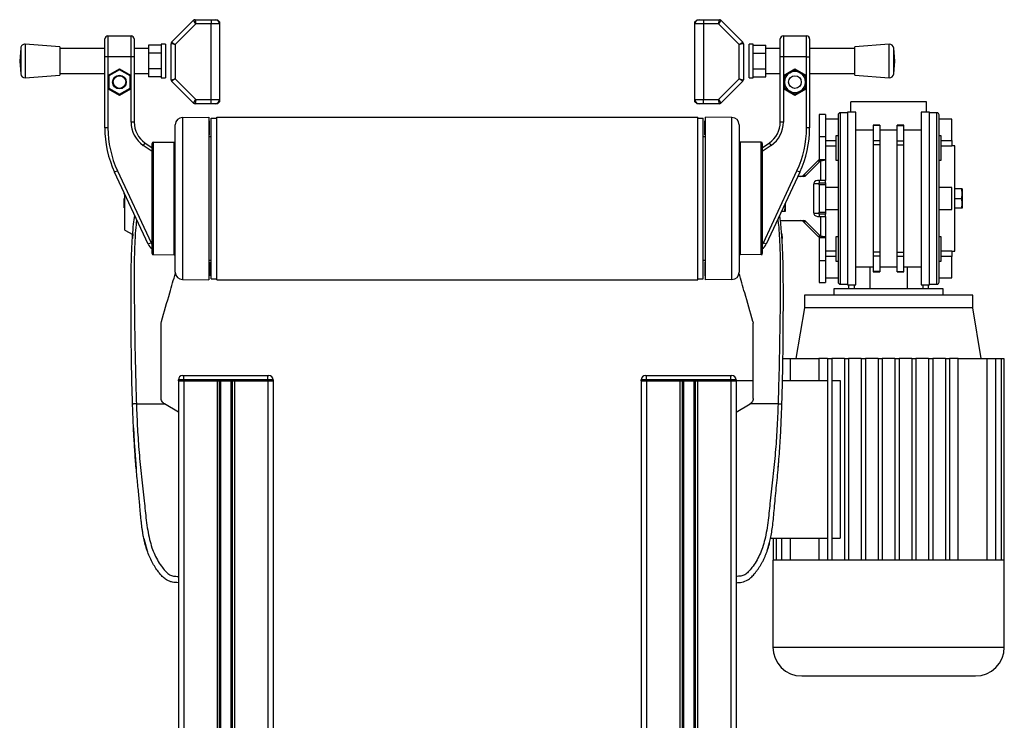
# Model space of a CAD drawing. Header units: millimetres. Extents: x 0 to 420, y 0 to 297.
# Tile 64 of 65: x 289 to 312, y 225 to 242. Entities that reach past the tile are written whole.
import ezdxf

# ---------------------------------------------------------------- set-up
doc = ezdxf.new("R2010")
doc.units = ezdxf.units.MM

msp = doc.modelspace()

# ---------------------------------------------------------------- linework, layer by layer
at = {"color": 7, "linetype": 'Continuous', "lineweight": 25}
for p, q in [((292.6053, 241.25294), (293.12601, 241.77365)), ((293.18208, 241.68829), (292.69066, 241.19687)), ((293.18208, 241.68829), (293.12601, 241.77365)), ((293.16137, 241.78829), (293.18208, 241.68829)), ((293.16137, 241.78829), (293.54066, 241.78829)), ((293.54066, 241.68829), (293.18208, 241.68829)), ((293.54066, 241.78829), (293.54066, 241.68829)), ((293.54066, 241.78829), (293.64066, 241.78829)), ((293.54066, 239.88829), (293.54066, 241.68829)), ((293.74066, 241.68829), (293.54066, 241.68829)), ((293.64066, 241.78829), (293.69066, 241.78829)), ((293.69066, 241.78829), (293.74066, 241.73829)), ((293.74066, 241.73829), (293.74066, 241.68829)), ((293.74066, 241.68829), (293.74066, 239.88829)), ((305.04066, 241.73829), (305.09066, 241.78829)), ((305.04066, 241.68829), (305.04066, 241.73829)), ((305.24066, 241.68829), (305.04066, 241.68829)), ((305.04066, 239.88829), (305.04066, 241.68829)), ((305.09066, 241.78829), (305.14066, 241.78829)), ((305.14066, 241.78829), (305.24066, 241.78829)), ((305.24066, 241.78829), (305.24066, 241.68829)), ((305.24066, 241.78829), (305.61995, 241.78829)), ((305.59924, 241.68829), (305.24066, 241.68829)), ((305.24066, 241.68829), (305.24066, 239.88829)), ((305.59924, 241.68829), (305.61995, 241.78829)), ((305.6553, 241.77365), (305.59924, 241.68829)), ((306.09066, 241.19687), (305.59924, 241.68829)), ((305.6553, 241.77365), (306.17601, 241.25294)), ((291.01566, 240.90558), (291.01566, 241.33058)), ((291.09066, 241.40558), (291.09066, 240.90558)), ((291.09066, 241.40558), (291.64066, 241.40558)), ((291.64066, 240.90558), (291.64066, 241.40558)), ((291.71566, 241.33058), (291.71566, 240.90558)), ((292.6053, 241.25294), (292.69066, 241.19687)), ((306.09066, 241.19687), (306.17601, 241.25294)), ((307.06566, 240.90558), (307.06566, 241.33058)), ((307.14066, 241.40558), (307.14066, 240.90558)), ((307.14066, 241.40558), (307.69066, 241.40558)), ((307.69066, 240.90558), (307.69066, 241.40558)), ((307.76566, 241.33058), (307.76566, 240.90558)), ((289.01775, 241.11348), (288.99426, 240.80558)), ((289.01775, 241.11348), (289.01775, 240.49768)), ((289.94426, 241.14308), (289.12507, 241.20558)), ((289.12507, 241.20558), (289.12507, 240.40558)), ((289.94426, 241.14308), (289.94426, 240.46808)), ((291.01566, 241.10558), (289.94426, 241.10558)), ((292.05514, 241.10558), (291.71566, 241.10558)), ((292.35514, 241.18086), (292.05514, 241.18086)), ((292.05514, 241.18086), (292.05514, 240.99322)), ((292.35514, 240.99322), (292.05514, 240.99322)), ((292.05514, 240.99322), (292.05514, 240.61794)), ((292.45514, 241.20558), (292.35514, 241.20558)), ((292.35514, 241.20558), (292.35514, 240.40558)), ((292.45514, 241.20558), (292.45514, 240.40558)), ((292.69066, 241.19687), (292.59066, 241.21758)), ((292.59066, 240.359), (292.59066, 241.21758)), ((292.69066, 241.19687), (292.69066, 240.37971)), ((306.19066, 241.21758), (306.09066, 241.19687)), ((306.09066, 240.37971), (306.09066, 241.19687)), ((306.19066, 241.21758), (306.19066, 240.359)), ((306.42617, 241.20558), (306.32617, 241.20558)), ((306.32617, 240.80558), (306.32617, 241.20558)), ((306.42617, 240.80558), (306.42617, 241.20558)), ((306.42617, 241.18086), (306.72617, 241.18086)), ((306.42617, 240.99322), (306.72617, 240.99322)), ((306.72617, 240.99322), (306.72617, 241.18086)), ((307.06566, 241.10558), (306.72617, 241.10558)), ((306.72617, 240.61794), (306.72617, 240.99322)), ((308.83706, 241.10558), (307.76566, 241.10558)), ((309.65625, 241.20558), (308.83706, 241.14308)), ((308.83706, 240.46808), (308.83706, 241.14308)), ((309.65625, 240.40558), (309.65625, 241.20558)), ((309.78706, 240.80558), (309.76356, 241.11348)), ((309.76356, 240.49768), (309.76356, 241.11348)), ((288.99426, 240.80558), (289.01775, 240.49768)), ((291.09066, 240.90558), (291.01566, 240.90558)), ((291.01566, 239.21877), (291.01566, 240.90558)), ((291.09066, 240.90558), (291.09066, 240.46435)), ((291.64066, 240.90558), (291.09066, 240.90558)), ((291.64066, 240.46435), (291.64066, 240.90558)), ((291.71566, 240.90558), (291.64066, 240.90558)), ((291.71566, 240.90558), (291.71566, 239.35314)), ((306.32617, 240.40558), (306.32617, 240.80558)), ((306.42617, 240.40558), (306.42617, 240.80558)), ((307.14066, 240.90558), (307.06566, 240.90558)), ((307.06566, 239.35314), (307.06566, 240.90558)), ((307.14066, 240.90558), (307.14066, 240.46435)), ((307.69066, 240.90558), (307.14066, 240.90558)), ((307.69066, 240.46435), (307.69066, 240.90558)), ((307.69066, 240.90558), (307.76566, 240.90558)), ((307.76566, 240.90558), (307.76566, 239.21877)), ((309.76356, 240.49768), (309.78706, 240.80558)), ((291.09066, 240.46435), (291.36566, 240.62312)), ((291.36566, 240.59426), (291.11566, 240.44992)), ((291.36566, 240.62312), (291.64066, 240.46435)), ((291.36566, 240.62312), (291.36566, 240.59426)), ((291.61566, 240.44992), (291.36566, 240.59426)), ((292.35514, 240.61794), (292.05514, 240.61794)), ((292.05514, 240.61794), (292.05514, 240.4303)), ((306.42617, 240.61794), (306.72617, 240.61794)), ((306.72617, 240.4303), (306.72617, 240.61794)), ((307.14066, 240.46435), (307.41566, 240.62312)), ((307.41566, 240.59426), (307.16566, 240.44992)), ((307.16566, 240.44992), (307.29066, 240.52209)), ((307.29066, 240.52209), (307.41566, 240.59426)), ((307.41566, 240.62312), (307.69066, 240.46435)), ((307.41566, 240.62312), (307.41566, 240.59426)), ((307.66566, 240.44992), (307.41566, 240.59426)), ((289.12507, 240.40558), (289.94426, 240.46808)), ((289.94426, 240.50558), (291.01566, 240.50558)), ((291.09066, 240.46435), (291.09066, 240.14681)), ((291.09066, 240.46435), (291.11566, 240.44992)), ((291.11566, 240.44992), (291.11566, 240.16124)), ((291.64066, 240.46435), (291.61566, 240.44992)), ((291.61566, 240.16124), (291.61566, 240.44992)), ((291.64066, 240.14681), (291.64066, 240.46435)), ((291.71566, 240.50558), (292.05514, 240.50558)), ((292.35514, 240.4303), (292.05514, 240.4303)), ((292.35514, 240.40558), (292.45514, 240.40558)), ((292.59066, 240.359), (292.69066, 240.37971)), ((292.69066, 240.37971), (292.6053, 240.32365)), ((293.12601, 239.80294), (292.6053, 240.32365)), ((292.69066, 240.37971), (293.18208, 239.88829)), ((305.59924, 239.88829), (306.09066, 240.37971)), ((306.17601, 240.32365), (305.6553, 239.80294)), ((306.09066, 240.37971), (306.19066, 240.359)), ((306.17601, 240.32365), (306.09066, 240.37971)), ((306.32617, 240.40558), (306.42617, 240.40558)), ((306.42617, 240.4303), (306.72617, 240.4303)), ((306.72617, 240.50558), (307.06566, 240.50558)), ((307.14066, 240.46435), (307.14066, 240.14681)), ((307.14066, 240.46435), (307.16566, 240.44992)), ((307.16566, 240.30558), (307.16566, 240.44992)), ((307.16566, 240.44992), (307.16566, 240.16124)), ((307.16566, 240.16124), (307.16566, 240.30558)), ((307.69066, 240.46435), (307.66566, 240.44992)), ((307.66566, 240.44992), (307.66566, 240.30558)), ((307.66566, 240.16124), (307.66566, 240.44992)), ((307.66566, 240.30558), (307.66566, 240.16124)), ((307.69066, 240.14681), (307.69066, 240.46435)), ((307.76566, 240.50558), (308.83706, 240.50558)), ((308.83706, 240.46808), (309.65625, 240.40558)), ((291.11566, 240.16124), (291.09066, 240.14681)), ((291.09066, 240.14681), (291.09066, 239.21877)), ((291.36566, 239.98804), (291.09066, 240.14681)), ((291.11566, 240.16124), (291.36566, 240.01691)), ((291.36566, 240.01691), (291.61566, 240.16124)), ((291.64066, 240.14681), (291.36566, 239.98804)), ((291.61566, 240.16124), (291.64066, 240.14681)), ((291.64066, 239.35314), (291.64066, 240.14681)), ((307.16566, 240.16124), (307.14066, 240.14681)), ((307.14066, 240.14681), (307.14066, 239.35314)), ((307.41566, 239.98804), (307.14066, 240.14681)), ((307.16566, 240.16124), (307.41566, 240.01691)), ((307.41566, 240.01691), (307.66566, 240.16124)), ((307.69066, 240.14681), (307.41566, 239.98804)), ((307.54066, 240.08907), (307.41566, 240.01691)), ((307.66566, 240.16124), (307.54066, 240.08907)), ((307.66566, 240.16124), (307.69066, 240.14681)), ((307.69066, 239.21877), (307.69066, 240.14681)), ((291.36566, 240.01691), (291.36566, 239.98804)), ((293.12601, 239.80294), (293.18208, 239.88829)), ((293.18208, 239.88829), (293.16137, 239.78829)), ((293.18208, 239.88829), (293.54066, 239.88829)), ((293.54066, 239.88829), (293.74066, 239.88829)), ((293.54066, 239.78829), (293.54066, 239.88829)), ((293.74066, 239.83829), (293.69066, 239.78829)), ((293.74066, 239.88829), (293.74066, 239.83829)), ((305.04066, 239.83829), (305.04066, 239.88829)), ((305.04066, 239.88829), (305.24066, 239.88829)), ((305.09066, 239.78829), (305.04066, 239.83829)), ((305.24066, 239.88829), (305.59924, 239.88829)), ((305.24066, 239.78829), (305.24066, 239.88829)), ((305.61995, 239.78829), (305.59924, 239.88829)), ((305.59924, 239.88829), (305.6553, 239.80294)), ((307.41566, 240.01691), (307.41566, 239.98804)), ((308.7409, 239.58829), (308.7409, 239.83829)), ((310.5409, 239.83829), (308.7409, 239.83829)), ((310.5409, 239.58829), (310.5409, 239.83829)), ((293.54066, 239.78829), (293.16137, 239.78829)), ((293.64066, 239.78829), (293.54066, 239.78829)), ((293.69066, 239.78829), (293.64066, 239.78829)), ((305.14066, 239.78829), (305.09066, 239.78829)), ((305.24066, 239.78829), (305.14066, 239.78829)), ((305.61995, 239.78829), (305.24066, 239.78829)), ((308.8659, 239.58829), (308.6659, 239.58829)), ((308.6659, 239.58829), (308.6659, 235.48829)), ((308.8659, 235.48829), (308.8659, 239.58829)), ((310.6159, 239.58829), (310.4159, 239.58829)), ((310.4159, 239.58829), (310.4159, 235.48829)), ((310.6159, 235.48829), (310.6159, 239.58829)), ((291.71566, 239.35314), (291.64066, 239.35314)), ((292.86413, 239.46481), (293.49066, 239.47027)), ((292.86413, 239.46481), (292.86413, 235.61178)), ((293.49066, 239.47027), (293.49066, 235.60631)), ((293.50816, 239.38068), (293.49066, 239.38068)), ((293.50816, 239.05418), (293.50816, 239.38068)), ((293.54716, 239.44829), (293.67566, 239.44829)), ((293.54716, 235.62829), (293.54716, 239.44829)), ((293.67566, 235.60329), (293.67566, 239.47329)), ((293.67566, 239.47329), (305.10566, 239.47329)), ((305.10566, 235.60329), (305.10566, 239.47329)), ((305.10566, 239.44829), (305.23416, 239.44829)), ((305.23416, 235.62829), (305.23416, 239.44829)), ((305.27316, 239.05418), (305.27316, 239.38068)), ((305.27316, 239.38068), (305.29066, 239.38068)), ((305.29066, 235.60631), (305.29066, 239.47027)), ((305.91718, 239.46481), (305.29066, 239.47027)), ((305.91718, 235.61178), (305.91718, 239.46481)), ((307.14066, 239.35314), (307.06566, 239.35314)), ((308.1409, 239.53829), (307.9909, 239.53829)), ((307.9909, 239.53829), (307.9909, 239.01285)), ((308.1409, 239.53829), (308.1409, 239.01285)), ((308.4409, 239.42579), (308.1409, 239.42579)), ((308.6659, 239.57579), (308.4909, 239.57579)), ((308.4909, 239.57579), (308.4909, 237.53829)), ((310.7909, 239.57579), (310.6159, 239.57579)), ((310.7909, 237.53829), (310.7909, 239.57579)), ((311.1409, 239.42579), (310.8409, 239.42579)), ((311.1409, 238.91581), (311.1409, 239.42579)), ((291.09066, 239.21877), (291.01566, 239.21877)), ((292.69066, 235.78677), (292.69066, 239.28981)), ((306.09066, 239.28981), (306.09066, 235.78677)), ((307.76566, 239.21877), (307.69066, 239.21877)), ((309.2759, 239.16329), (308.8659, 239.16329)), ((309.4359, 239.27954), (309.2759, 239.27954)), ((309.2759, 239.27954), (309.2759, 239.27613)), ((309.4359, 239.27613), (309.2759, 239.27613)), ((309.2759, 239.27613), (309.2759, 238.91255)), ((309.4359, 239.27954), (309.4359, 239.27613)), ((309.4359, 239.27613), (309.4359, 238.91255)), ((309.8459, 239.16329), (309.4359, 239.16329)), ((310.0059, 239.27954), (309.8459, 239.27954)), ((309.8459, 239.27613), (309.8459, 239.27954)), ((309.8459, 239.27613), (310.0059, 239.27613)), ((309.8459, 238.91255), (309.8459, 239.27613)), ((310.0059, 239.27613), (310.0059, 239.27954)), ((310.0059, 238.91255), (310.0059, 239.27613)), ((310.4159, 239.16329), (310.0059, 239.16329)), ((293.49066, 239.05664), (293.50816, 239.05418)), ((293.49066, 239.00779), (293.54716, 239.00779)), ((305.23416, 239.00779), (305.29066, 239.00779)), ((305.29066, 239.05664), (305.27316, 239.05418)), ((307.9909, 239.01285), (308.1409, 239.01285)), ((307.9909, 239.01285), (307.9909, 238.46413)), ((308.1409, 239.01285), (308.1409, 238.46413)), ((308.1409, 238.91581), (308.3909, 238.91581)), ((308.4409, 239.02787), (308.3909, 239.02787)), ((308.3909, 239.02787), (308.3909, 238.45287)), ((309.4359, 238.91255), (309.2759, 238.91255)), ((309.2759, 238.91255), (309.2759, 238.81595)), ((309.4359, 238.91255), (309.4359, 238.81595)), ((309.8459, 238.91255), (310.0059, 238.91255)), ((309.8459, 238.81595), (309.8459, 238.91255)), ((310.0059, 238.81595), (310.0059, 238.91255)), ((310.8909, 239.02787), (310.8409, 239.02787)), ((310.8909, 238.74037), (310.8909, 239.02787)), ((310.8909, 238.91581), (311.1409, 238.91581)), ((311.1409, 238.91581), (311.1409, 238.78523)), ((291.97151, 238.86165), (291.92849, 238.80021)), ((292.14066, 238.65165), (291.92849, 238.80021)), ((291.97151, 238.86165), (292.14066, 238.74321)), ((292.14066, 236.22808), (292.14066, 238.84851)), ((292.16544, 238.87351), (292.66587, 238.87788)), ((292.16544, 238.87351), (292.16544, 236.20308)), ((292.66587, 236.19871), (292.66587, 238.87788)), ((306.11544, 238.87788), (306.11544, 236.19871)), ((306.61587, 238.87351), (306.11544, 238.87788)), ((306.61587, 236.20308), (306.61587, 238.87351)), ((306.64066, 238.74321), (306.8098, 238.86165)), ((306.64066, 238.84851), (306.64066, 236.22808)), ((306.85282, 238.80021), (306.64066, 238.65165)), ((306.85282, 238.80021), (306.8098, 238.86165)), ((308.3909, 238.78523), (308.1409, 238.78523)), ((309.4359, 238.81595), (309.2759, 238.81595)), ((309.2759, 238.81595), (309.2759, 236.26063)), ((309.4359, 238.81595), (309.4359, 236.26063)), ((309.8459, 236.26063), (309.8459, 238.81595)), ((309.8459, 238.81595), (310.0059, 238.81595)), ((310.0059, 236.26063), (310.0059, 238.81595)), ((311.1409, 238.78523), (310.8909, 238.78523)), ((310.8909, 238.45287), (310.8909, 238.74037)), ((311.2159, 238.78829), (311.1409, 238.78829)), ((311.2159, 237.53829), (311.2159, 238.78829)), ((307.96203, 238.43494), (307.62043, 238.08957)), ((308.02542, 238.43494), (307.68383, 238.08957)), ((307.96203, 238.43494), (308.02542, 238.43494)), ((307.9909, 238.46413), (308.1409, 238.46413)), ((308.02542, 238.43494), (308.02542, 237.96329)), ((308.1409, 238.46413), (308.1409, 237.96329)), ((308.3909, 238.45287), (308.4409, 238.45287)), ((310.8409, 238.45287), (310.8909, 238.45287)), ((291.31786, 238.19393), (291.24989, 238.16223)), ((291.31786, 238.19393), (292.11632, 236.48162)), ((306.66499, 236.48162), (307.46345, 238.19393)), ((307.53143, 238.16223), (307.46345, 238.19393)), ((292.04835, 236.44993), (291.24989, 238.16223)), ((307.53143, 238.16223), (306.73297, 236.44993)), ((307.6226, 238.06329), (307.48529, 238.06329)), ((307.62043, 238.08957), (307.68383, 238.08957)), ((308.02542, 237.96329), (307.95003, 237.96329)), ((307.9909, 237.96329), (307.9909, 237.91329)), ((308.1409, 237.96329), (308.02542, 237.96329)), ((308.1409, 237.91329), (308.1409, 237.96329)), ((307.8594, 237.86329), (307.8594, 237.21329)), ((307.9909, 237.88829), (307.86227, 237.88829)), ((307.9909, 237.91329), (308.1409, 237.91329)), ((307.9909, 237.86329), (307.9909, 237.91329)), ((308.1409, 237.86329), (307.9909, 237.86329)), ((307.9909, 237.86329), (307.9909, 237.21329)), ((308.1409, 237.91329), (308.1409, 237.86329)), ((308.1409, 237.86329), (308.1409, 237.21329)), ((308.4409, 237.80079), (308.1409, 237.80079)), ((311.1409, 237.80079), (310.8409, 237.80079)), ((311.1409, 237.27579), (311.1409, 237.80079)), ((311.37766, 237.7716), (311.2159, 237.7716)), ((311.37766, 237.76644), (311.2159, 237.76644)), ((311.39066, 237.64979), (311.37766, 237.76644)), ((311.39066, 237.76906), (311.39064, 237.76911)), ((311.39066, 237.76902), (311.39066, 237.64979)), ((291.48066, 237.64441), (291.48066, 237.66734)), ((291.48066, 237.64441), (291.49066, 237.64425)), ((291.48066, 237.64318), (291.48066, 237.64441)), ((291.48066, 237.64318), (291.49066, 237.643)), ((291.48066, 237.61706), (291.49066, 237.61712)), ((291.48066, 237.59674), (291.49066, 237.59658)), ((291.48066, 237.56704), (291.49066, 237.56687)), ((291.48066, 237.51865), (291.48066, 237.53547)), ((291.48066, 237.51865), (291.49066, 237.51864)), ((291.48066, 237.50292), (291.48066, 237.51865)), ((291.48066, 237.50292), (291.49066, 237.50275)), ((291.48066, 237.42523), (291.48066, 237.50292)), ((291.49066, 236.78829), (291.49066, 237.643)), ((308.4909, 237.53829), (308.4909, 235.50079)), ((310.7909, 235.50079), (310.7909, 237.53829)), ((311.2159, 236.28829), (311.2159, 237.53829)), ((311.37766, 237.53313), (311.2159, 237.53313)), ((311.37766, 237.53313), (311.39066, 237.64979)), ((311.39066, 237.41906), (311.37766, 237.53313)), ((311.39066, 237.64979), (311.39066, 237.41906)), ((291.48066, 237.42523), (291.49066, 237.42539)), ((291.48066, 237.40977), (291.48066, 237.42523)), ((291.48066, 237.34022), (291.48066, 237.40977)), ((291.48066, 237.40977), (291.49066, 237.40977)), ((291.48066, 237.32352), (291.48066, 237.34022)), ((291.48066, 237.34022), (291.49066, 237.34022)), ((291.48066, 237.32352), (291.49066, 237.32335)), ((291.48066, 237.32193), (291.48066, 237.32352)), ((291.48066, 237.32193), (291.49066, 237.32182)), ((291.48066, 237.31593), (291.48066, 237.32193)), ((291.48066, 237.31593), (291.49066, 237.31575)), ((307.18732, 237.37763), (307.18369, 237.41652)), ((307.18732, 237.4243), (307.18732, 237.37763)), ((307.18732, 237.37763), (307.18732, 237.2307)), ((308.1409, 237.27579), (308.4409, 237.27579)), ((310.8409, 237.27579), (311.1409, 237.27579)), ((311.37766, 237.30499), (311.2159, 237.30499)), ((311.37766, 237.30499), (311.39066, 237.41906)), ((311.39064, 237.30748), (311.39066, 237.30752)), ((311.39066, 237.41906), (311.39066, 237.30757)), ((307.06973, 237.01329), (307.6226, 237.01329)), ((307.17, 237.22613), (307.09491, 237.22613)), ((307.18732, 237.2307), (307.17, 237.22613)), ((307.86227, 237.18829), (307.9909, 237.18829)), ((307.95003, 237.11329), (308.02542, 237.11329)), ((307.9909, 237.21329), (308.1409, 237.21329)), ((307.9909, 237.16329), (307.9909, 237.21329)), ((308.1409, 237.16329), (307.9909, 237.16329)), ((307.9909, 237.16329), (307.9909, 237.11329)), ((308.02542, 237.11329), (308.02542, 236.64164)), ((308.02542, 237.11329), (308.1409, 237.11329)), ((308.1409, 237.21329), (308.1409, 237.16329)), ((308.1409, 237.11329), (308.1409, 237.16329)), ((308.1409, 237.11329), (308.1409, 236.61246)), ((291.49066, 236.78829), (291.6791, 236.68257)), ((307.68383, 236.98702), (307.62043, 236.98702)), ((307.62043, 236.98702), (307.96203, 236.64164)), ((307.68383, 236.98702), (308.02542, 236.64164)), ((291.68055, 236.69982), (291.67102, 236.58964)), ((291.68812, 236.69995), (291.68047, 236.69982)), ((307.10085, 236.69983), (307.0929, 236.69997)), ((307.10076, 236.69983), (307.11029, 236.58964)), ((307.11029, 236.58964), (307.11029, 236.58964)), ((307.96203, 236.64164), (308.02542, 236.64164)), ((307.9909, 236.61246), (308.1409, 236.61246)), ((307.9909, 236.61246), (307.9909, 236.06374)), ((308.1409, 236.61246), (308.1409, 236.06374)), ((308.4409, 236.62371), (308.3909, 236.62371)), ((308.3909, 236.62371), (308.3909, 236.04871)), ((310.8909, 236.62371), (310.8409, 236.62371)), ((310.8909, 236.33621), (310.8909, 236.62371)), ((292.11632, 236.48162), (292.04835, 236.44993)), ((306.73297, 236.44993), (306.66499, 236.48162)), ((310.8909, 236.04871), (310.8909, 236.33621)), ((292.16544, 236.20308), (292.66587, 236.19871)), ((306.61587, 236.20308), (306.11544, 236.19871)), ((308.1409, 236.29136), (308.3909, 236.29136)), ((308.3909, 236.16078), (308.1409, 236.16078)), ((309.4359, 236.26063), (309.2759, 236.26063)), ((309.2759, 236.26063), (309.2759, 236.16404)), ((309.4359, 236.16404), (309.2759, 236.16404)), ((309.2759, 236.16404), (309.2759, 235.80045)), ((309.4359, 236.26063), (309.4359, 236.16404)), ((309.4359, 236.16404), (309.4359, 235.80045)), ((309.8459, 236.26063), (310.0059, 236.26063)), ((309.8459, 236.16404), (309.8459, 236.26063)), ((309.8459, 236.16404), (310.0059, 236.16404)), ((309.8459, 235.80045), (309.8459, 236.16404)), ((310.0059, 236.16404), (310.0059, 236.26063)), ((310.0059, 235.80045), (310.0059, 236.16404)), ((310.8909, 236.29136), (311.1409, 236.29136)), ((311.1409, 236.16078), (310.8909, 236.16078)), ((311.1409, 236.29136), (311.1409, 236.16078)), ((311.1409, 236.28829), (311.2159, 236.28829)), ((311.1409, 235.65079), (311.1409, 236.16078)), ((293.49066, 236.06879), (293.54716, 236.06879)), ((293.49066, 236.01994), (293.50816, 236.0224)), ((293.50816, 236.0224), (293.50816, 235.6959)), ((305.23416, 236.06879), (305.29066, 236.06879)), ((305.27316, 236.0224), (305.27316, 235.6959)), ((305.29066, 236.01994), (305.27316, 236.0224)), ((307.9909, 236.06374), (308.1409, 236.06374)), ((307.9909, 236.06374), (307.9909, 235.53829)), ((308.1409, 236.06374), (308.1409, 235.53829)), ((308.3909, 236.04871), (308.4409, 236.04871)), ((308.8659, 235.91329), (309.2759, 235.91329)), ((309.19369, 235.91329), (309.19369, 235.38829)), ((309.4359, 235.91329), (309.8459, 235.91329)), ((310.0059, 235.91329), (310.4159, 235.91329)), ((310.08811, 235.38829), (310.08811, 235.91329)), ((310.8409, 236.04871), (310.8909, 236.04871)), ((292.86413, 235.61178), (293.49066, 235.60631)), ((293.50816, 235.6959), (293.49066, 235.6959)), ((293.54716, 235.62829), (293.67566, 235.62829)), ((305.10566, 235.62829), (305.23416, 235.62829)), ((305.27316, 235.6959), (305.29066, 235.6959)), ((305.91718, 235.61178), (305.29066, 235.60631)), ((308.1409, 235.65079), (308.4409, 235.65079)), ((309.4359, 235.80045), (309.2759, 235.80045)), ((309.2759, 235.80045), (309.2759, 235.79705)), ((309.2759, 235.79705), (309.4359, 235.79705)), ((309.4359, 235.80045), (309.4359, 235.79705)), ((309.8459, 235.80045), (310.0059, 235.80045)), ((309.8459, 235.79705), (309.8459, 235.80045)), ((309.8459, 235.79705), (310.0059, 235.79705)), ((310.0059, 235.79705), (310.0059, 235.80045)), ((310.8409, 235.65079), (311.1409, 235.65079)), ((293.67566, 235.60329), (305.10566, 235.60329)), ((307.9909, 235.53829), (308.1409, 235.53829)), ((308.3409, 235.38829), (308.3409, 235.23829)), ((310.9409, 235.38829), (308.3409, 235.38829)), ((308.4909, 235.50079), (308.6659, 235.50079)), ((308.6659, 235.48829), (308.8659, 235.48829)), ((308.6909, 235.48829), (308.6909, 235.38829)), ((308.8285, 235.38829), (308.8285, 235.48829)), ((310.4159, 235.48829), (310.6159, 235.48829)), ((310.4533, 235.48829), (310.4533, 235.38829)), ((310.5909, 235.38829), (310.5909, 235.48829)), ((310.6159, 235.50079), (310.7909, 235.50079)), ((310.9409, 235.23829), (310.9409, 235.38829)), ((307.6409, 235.23829), (307.6409, 234.93829)), ((311.6409, 235.23829), (307.6409, 235.23829)), ((311.6409, 234.93829), (311.6409, 235.23829)), ((307.6409, 234.93829), (307.4409, 233.73829)), ((311.6409, 234.93829), (307.6409, 234.93829)), ((311.8409, 233.73829), (311.6409, 234.93829)), ((292.35641, 234.57316), (292.36235, 234.61494)), ((306.41897, 234.61494), (306.4249, 234.57316)), ((307.13045, 233.73829), (307.30424, 233.73829)), ((307.30424, 233.73829), (307.30424, 233.21329)), ((307.30424, 233.73829), (307.98636, 233.73829)), ((308.1909, 233.73829), (307.98636, 233.73829)), ((307.98636, 233.73829), (307.98636, 233.21329)), ((308.1909, 233.73829), (308.2909, 233.73829)), ((308.1909, 233.73829), (308.1909, 228.93829)), ((308.2909, 233.73829), (308.2909, 228.93829)), ((308.5909, 233.73829), (308.2909, 233.73829)), ((308.5909, 233.73829), (308.6909, 233.73829)), ((308.5909, 233.73829), (308.5909, 228.93829)), ((308.6909, 233.73829), (308.6909, 228.93829)), ((308.9909, 233.73829), (308.6909, 233.73829)), ((308.9909, 233.73829), (309.0909, 233.73829)), ((308.9909, 233.73829), (308.9909, 228.93829)), ((309.0909, 233.73829), (309.0909, 228.93829)), ((309.3909, 233.73829), (309.0909, 233.73829)), ((309.3909, 233.73829), (309.4909, 233.73829)), ((309.3909, 233.73829), (309.3909, 228.93829)), ((309.4909, 233.73829), (309.4909, 228.93829)), ((309.7909, 233.73829), (309.4909, 233.73829)), ((309.7909, 233.73829), (309.8909, 233.73829)), ((309.7909, 233.73829), (309.7909, 228.93829)), ((309.8909, 233.73829), (309.8909, 228.93829)), ((310.1909, 233.73829), (309.8909, 233.73829)), ((310.1909, 233.73829), (310.2909, 233.73829)), ((310.1909, 233.73829), (310.1909, 228.93829)), ((310.2909, 233.73829), (310.2909, 228.93829)), ((310.5909, 233.73829), (310.2909, 233.73829)), ((310.5909, 233.73829), (310.6909, 233.73829)), ((310.5909, 233.73829), (310.5909, 228.93829)), ((310.6909, 233.73829), (310.6909, 228.93829)), ((310.9909, 233.73829), (310.6909, 233.73829)), ((310.9909, 233.73829), (311.0909, 233.73829)), ((310.9909, 233.73829), (310.9909, 228.93829)), ((311.0909, 233.73829), (311.0909, 228.93829)), ((311.29544, 233.73829), (311.0909, 233.73829)), ((311.29544, 228.93829), (311.29544, 233.73829)), ((311.29544, 233.73829), (311.97756, 233.73829)), ((311.97756, 233.73829), (311.97756, 228.93829)), ((311.97756, 233.73829), (312.18255, 233.73829)), ((312.18255, 233.73829), (312.18255, 228.93829)), ((312.18255, 233.73829), (312.31298, 233.73829)), ((312.31298, 233.73829), (312.31298, 228.93829)), ((312.31298, 233.73829), (312.37951, 233.73829)), ((312.37951, 233.73829), (312.37951, 228.93829)), ((292.86566, 233.3307), (292.89066, 233.3307)), ((292.89066, 233.2307), (292.89066, 233.3307)), ((292.89066, 233.3307), (294.89066, 233.3307)), ((294.89066, 233.2307), (294.89066, 233.3307)), ((294.89066, 233.3307), (294.91566, 233.3307)), ((303.86566, 233.3307), (303.89066, 233.3307)), ((303.89066, 233.2307), (303.89066, 233.3307)), ((303.89066, 233.3307), (305.89066, 233.3307)), ((305.89066, 233.2307), (305.89066, 233.3307)), ((305.89066, 233.3307), (305.91566, 233.3307)), ((292.76566, 233.2057), (292.76566, 233.2307)), ((292.89066, 233.2307), (292.76566, 233.2307)), ((292.76566, 233.2057), (292.76566, 215.8307)), ((292.76566, 233.2057), (292.89066, 233.2057)), ((292.89066, 233.2057), (292.76566, 233.2057)), ((292.89066, 233.2307), (292.89066, 233.2057)), ((294.89066, 233.2307), (292.89066, 233.2307)), ((292.89066, 233.2057), (292.89066, 215.8307)), ((292.89066, 233.2057), (293.68316, 233.2057)), ((292.89066, 233.2057), (294.89066, 233.2057)), ((293.68316, 233.2057), (293.68316, 215.8307)), ((293.73736, 233.2057), (293.73736, 215.8307)), ((293.76606, 233.2057), (293.76606, 215.8307)), ((294.01525, 233.2057), (294.01525, 215.8307)), ((294.04396, 233.2057), (294.04396, 215.8307)), ((294.09816, 233.2057), (294.09816, 215.8307)), ((294.09816, 233.2057), (294.89066, 233.2057)), ((295.01566, 233.2307), (294.89066, 233.2307)), ((294.89066, 233.2057), (294.89066, 233.2307)), ((294.89066, 233.2057), (294.89066, 215.8307)), ((294.89066, 233.2057), (295.01566, 233.2057)), ((295.01566, 233.2057), (294.89066, 233.2057)), ((295.01566, 233.2307), (295.01566, 233.2057)), ((295.01566, 233.2057), (295.01566, 215.8307)), ((303.76566, 233.2057), (303.76566, 233.2307)), ((303.89066, 233.2307), (303.76566, 233.2307)), ((303.76566, 233.2057), (303.76566, 215.8307)), ((303.76566, 233.2057), (303.89066, 233.2057)), ((303.89066, 233.2057), (303.76566, 233.2057)), ((303.89066, 233.2307), (303.89066, 233.2057)), ((305.89066, 233.2307), (303.89066, 233.2307)), ((303.89066, 233.2057), (303.89066, 215.8307)), ((303.89066, 233.2057), (304.68316, 233.2057)), ((303.89066, 233.2057), (305.89066, 233.2057)), ((304.68316, 233.2057), (304.68316, 215.8307)), ((304.73736, 233.2057), (304.73736, 215.8307)), ((304.76606, 233.2057), (304.76606, 215.8307)), ((305.01525, 233.2057), (305.01525, 215.8307)), ((305.04396, 233.2057), (305.04396, 215.8307)), ((305.09816, 233.2057), (305.09816, 215.8307)), ((305.09816, 233.2057), (305.89066, 233.2057)), ((306.01566, 233.2307), (305.89066, 233.2307)), ((305.89066, 233.2057), (305.89066, 233.2307)), ((305.89066, 233.2057), (305.89066, 215.8307)), ((305.89066, 233.2057), (306.01566, 233.2057)), ((306.01566, 233.2057), (305.89066, 233.2057)), ((306.01566, 233.2307), (306.01566, 233.2057)), ((306.01566, 233.21329), (306.4249, 233.21329)), ((306.01566, 233.2057), (306.01566, 215.8307)), ((307.12085, 233.21329), (308.1909, 233.21329)), ((308.2909, 233.21329), (308.49009, 233.21329)), ((308.49009, 233.21329), (308.49009, 229.46329)), ((291.76679, 232.65568), (292.43312, 232.65568)), ((292.43312, 232.65568), (292.4291, 232.6581)), ((292.76566, 232.45568), (292.43312, 232.65568)), ((306.01566, 232.45568), (306.34819, 232.65568)), ((306.34819, 232.65568), (306.35221, 232.6581)), ((307.01453, 232.65568), (306.34819, 232.65568)), ((292.76566, 232.45568), (292.76566, 228.55568)), ((306.01566, 232.45568), (306.01566, 228.55568)), ((291.69875, 232.08385), (291.69876, 232.08385)), ((291.70444, 231.97385), (291.7058, 231.94724)), ((307.07687, 231.97384), (307.08248, 232.08385)), ((291.71749, 231.73421), (291.75427, 231.23291)), ((307.06232, 231.71508), (307.06382, 231.73422)), ((307.04775, 231.48798), (307.05292, 231.56733)), ((291.94721, 229.45502), (292.02615, 229.16667)), ((306.75502, 229.16326), (306.81483, 229.36376)), ((306.83736, 229.46329), (308.1909, 229.46329)), ((306.90229, 229.46329), (306.90229, 228.93829)), ((306.96882, 229.46329), (306.96882, 228.93829)), ((307.09925, 229.46329), (307.09925, 228.93829)), ((307.30424, 229.46329), (307.30424, 228.93829)), ((307.98636, 229.46329), (307.98636, 228.93829)), ((308.2909, 229.46329), (308.49009, 229.46329)), ((306.8909, 228.93829), (306.8909, 226.87579)), ((306.90229, 228.93829), (306.8909, 228.93829)), ((306.96882, 228.93829), (306.90229, 228.93829)), ((307.09925, 228.93829), (306.96882, 228.93829)), ((307.30424, 228.93829), (307.09925, 228.93829)), ((308.1909, 228.93829), (307.30424, 228.93829)), ((308.5909, 228.93829), (308.1909, 228.93829)), ((308.9909, 228.93829), (308.5909, 228.93829)), ((309.3909, 228.93829), (308.9909, 228.93829)), ((309.8909, 228.93829), (309.3909, 228.93829)), ((310.2909, 228.93829), (309.8909, 228.93829)), ((310.6909, 228.93829), (310.2909, 228.93829)), ((311.0909, 228.93829), (310.6909, 228.93829)), ((311.97756, 228.93829), (311.0909, 228.93829)), ((312.18255, 228.93829), (311.97756, 228.93829)), ((312.31298, 228.93829), (312.18255, 228.93829)), ((312.37951, 228.93829), (312.31298, 228.93829)), ((312.3909, 228.93829), (312.37951, 228.93829)), ((312.3909, 226.87579), (312.3909, 228.93829)), ((306.8909, 226.87579), (309.6409, 226.87579)), ((309.6409, 226.87579), (312.3909, 226.87579))]:
    msp.add_line(p, q, dxfattribs=at)
at = {"color": 7, "linetype": 'Continuous', "lineweight": 25, "flags": 128}
for points in [[(307.10085, 236.69983), (307.10079, 236.69983), (307.10076, 236.69983)], [(292.11632, 236.48162), (292.12836, 236.45995), (292.14066, 236.44334)], [(306.64066, 236.44334), (306.65295, 236.45995), (306.66499, 236.48162)], [(291.70397, 231.97384), (291.70397, 231.97384), (291.70397, 231.97385)], [(307.07734, 231.97386), (307.07734, 231.97385), (307.07735, 231.97384)], [(307.07735, 231.97384), (307.07734, 231.97384), (307.07734, 231.97385)]]:
    msp.add_lwpolyline(points, dxfattribs=at)
at = {"color": 7, "linetype": 'Continuous', "lineweight": 25}
for centre, radius in [((291.36566, 240.30558), 0.1625), ((291.36566, 240.30558), 0.15), ((307.41566, 240.30558), 0.15)]:
    msp.add_circle(centre, radius, dxfattribs=at)
for centre, radius, start, end in [((293.16137, 241.73829), 0.05, 90, 135), ((293.64066, 241.68829), 0.1, 0, 90), ((305.14066, 241.68829), 0.1, 90, 180), ((305.61995, 241.73829), 0.05, 45, 90), ((291.09066, 241.33058), 0.075, 90, 180), ((291.64066, 241.33058), 0.075, 0, 90), ((292.64066, 241.21758), 0.05, 135, 180), ((306.14066, 241.21758), 0.05, 0, 45), ((307.14066, 241.33058), 0.075, 90, 180), ((307.69066, 241.33058), 0.075, 0, 90), ((289.11746, 241.10587), 0.1, 85.637086, 175.637086), ((309.66385, 241.10587), 0.1, 4.362914, 94.362914), ((307.41566, 240.30558), 0.25, 120, 180), ((307.41566, 240.30558), 0.25, 60, 120), ((307.41566, 240.30558), 0.25, 0, 60), ((289.11746, 240.50529), 0.1, 184.362914, 274.362914), ((292.64066, 240.359), 0.05, 180, 225), ((306.14066, 240.359), 0.05, 315, 0), ((307.41566, 240.30558), 0.25, 180, 240), ((307.41566, 240.30558), 0.25, 300, 0), ((309.66385, 240.50529), 0.1, 265.637086, 355.637086), ((307.41566, 240.30558), 0.25, 240, 300), ((293.64066, 239.88829), 0.1, 270, 0), ((305.14066, 239.88829), 0.1, 180, 270), ((293.16137, 239.83829), 0.05, 225, 270), ((305.61995, 239.83829), 0.05, 270, 315), ((292.31566, 239.35314), 0.675, 180, 235), ((292.31566, 239.35314), 0.6, 180, 235), ((292.86566, 239.28981), 0.175, 90.5, 180), ((305.91566, 239.28981), 0.175, 0, 89.5), ((306.46566, 239.35314), 0.6, 305, 0), ((306.46566, 239.35314), 0.675, 305, 0), ((308.4909, 239.52579), 0.05, 90, 180), ((310.7909, 239.52579), 0.05, 0, 90), ((293.51566, 239.21877), 2.5, 180, 205), ((293.51566, 239.21877), 2.425, 180, 205), ((305.26566, 239.21877), 2.425, 335, 0), ((305.26566, 239.21877), 2.5, 335, 0), ((292.66566, 238.90288), 0.025, 270.5, 0), ((306.11566, 238.90288), 0.025, 180, 269.5), ((292.16566, 238.84851), 0.025, 90.5, 180), ((306.61566, 238.84851), 0.025, 0, 89.5), ((307.55848, 238.14947), 0.08618, 270.482371, 315.964056), ((307.62187, 238.14947), 0.08618, 270.482371, 315.964056), ((307.95495, 237.86776), 0.09566, 92.952141, 182.675337), ((307.55848, 236.92712), 0.08618, 44.035944, 89.517629), ((307.62187, 236.92712), 0.08618, 44.035944, 89.517629), ((307.95495, 237.20883), 0.09566, 177.324663, 267.047859), ((292.27492, 236.55558), 0.25, 205, 237.515579), ((306.50639, 236.55558), 0.25, 302.484421, 335), ((292.16566, 236.22808), 0.025, 180, 269.5), ((292.66566, 236.17371), 0.025, 0, 89.5), ((306.11566, 236.17371), 0.025, 90.5, 180), ((306.61566, 236.22808), 0.025, 270.5, 0), ((292.86566, 235.78677), 0.175, 180, 269.5), ((305.91566, 235.78677), 0.175, 270.5, 0), ((308.4909, 235.55079), 0.05, 180, 270), ((310.7909, 235.55079), 0.05, 270, 0), ((292.86566, 233.2307), 0.1, 90, 180), ((294.91566, 233.2307), 0.1, 0, 90), ((303.86566, 233.2307), 0.1, 90, 180), ((305.91566, 233.2307), 0.1, 0, 90), ((307.5784, 226.87579), 0.6875, 180, 270), ((311.7034, 226.87579), 0.6875, 270, 0)]:
    msp.add_arc(centre, radius, start, end, dxfattribs=at)
for points, knots in [([(307.41566, 240.59426), (307.41729, 240.59331), (307.45849, 240.56952), (307.50041, 240.54532), (307.54066, 240.52209)], [0, 0, 0, 0, 0.03966261, 1, 1, 1, 1]), ([(307.54066, 240.52209), (307.57291, 240.50346), (307.61485, 240.47925), (307.65613, 240.45542), (307.66566, 240.44992)], [0, 0, 0, 0, 0.76914426, 1, 1, 1, 1]), ([(307.29066, 240.08907), (307.25041, 240.11231), (307.20849, 240.13651), (307.16729, 240.1603), (307.16566, 240.16124)], [0, 0, 0, 0, 0.96033739, 1, 1, 1, 1]), ([(307.41566, 240.01691), (307.40613, 240.02241), (307.36485, 240.04624), (307.32291, 240.07045), (307.29066, 240.08907)], [0, 0, 0, 0, 0.23085574, 1, 1, 1, 1]), ([(308.4409, 239.52579), (308.4409, 239.52252), (308.4409, 239.51598), (308.4409, 239.46316), (308.4409, 239.37992), (308.4409, 239.26415), (308.4409, 239.12069), (308.4409, 239.00266), (308.4409, 238.94367)], [0, 0, 0, 0, 0.1666145, 0.33340129, 0.50000005, 0.66661455, 0.83338947, 1, 1, 1, 1]), ([(310.8409, 238.94367), (310.8409, 238.99836), (310.8409, 239.10993), (310.8409, 239.2503), (310.8409, 239.35846), (310.8409, 239.43574), (310.8409, 239.48692), (310.8409, 239.51966), (310.8409, 239.52374), (310.8409, 239.52579)], [0, 0, 0, 0, 0.15403719, 0.31424557, 0.47990305, 0.60755079, 0.73721404, 0.86825665, 1, 1, 1, 1]), ([(308.4409, 238.94367), (308.4409, 238.88005), (308.4409, 238.75275), (308.4409, 238.5346), (308.4409, 238.30111), (308.4409, 238.05415), (308.4409, 237.79845), (308.4409, 237.53828), (308.4409, 237.27811), (308.4409, 237.02242), (308.4409, 236.77546), (308.4409, 236.54197), (308.4409, 236.32383), (308.4409, 236.19653), (308.4409, 236.13292)], [0, 0, 0, 0, 0.08330921, 0.16670062, 0.25, 0.33330707, 0.41670046, 0.50000002, 0.58330727, 0.66670065, 0.75000003, 0.83330728, 0.91669474, 1, 1, 1, 1]), ([(310.8409, 236.13292), (310.8409, 236.19158), (310.8409, 236.31126), (310.8409, 236.5188), (310.8409, 236.729), (310.8409, 236.93538), (310.8409, 237.13102), (310.8409, 237.33303), (310.8409, 237.53829), (310.8409, 237.74356), (310.8409, 237.94556), (310.8409, 238.1412), (310.8409, 238.3476), (310.8409, 238.55779), (310.8409, 238.76533), (310.8409, 238.88501), (310.8409, 238.94367)], [0, 0, 0, 0, 0.0770186, 0.15712279, 0.23995153, 0.3037754, 0.36860702, 0.43412833, 0.5, 0.56587168, 0.63139298, 0.69622461, 0.76004848, 0.84288465, 0.92298862, 1, 1, 1, 1]), ([(311.39066, 237.76902), (311.3884, 237.76984), (311.38602, 237.7707), (311.37808, 237.77155), (311.37766, 237.7716)], [0, 0, 0, 0, 0.9470257, 1, 1, 1, 1]), ([(311.37766, 237.76644), (311.37926, 237.76661), (311.38703, 237.76747), (311.38905, 237.76833), (311.39066, 237.76902)], [0, 0, 0, 0, 0.20618569, 1, 1, 1, 1]), ([(307.17, 237.22613), (307.17056, 237.22877), (307.18114, 237.27872), (307.18431, 237.32952), (307.18732, 237.37763)], [0, 0, 0, 0, 0.0529743, 1, 1, 1, 1]), ([(311.39066, 237.30757), (311.38905, 237.30688), (311.38703, 237.30601), (311.37926, 237.30516), (311.37766, 237.30499)], [0, 0, 0, 0, 0.79381431, 1, 1, 1, 1]), ([(291.67556, 232.65237), (291.66961, 232.85573), (291.6577, 233.26238), (291.64807, 233.86948), (291.64301, 234.40337), (291.64095, 234.86584), (291.64058, 235.15747), (291.64071, 235.34824), (291.64089, 235.43576), (291.64121, 235.52013), (291.64169, 235.60267), (291.6424, 235.68815), (291.64344, 235.78006), (291.64509, 235.89057), (291.64748, 236.00786), (291.65079, 236.13029), (291.65481, 236.24876), (291.66034, 236.37965), (291.66764, 236.51781), (291.68003, 236.70266), (291.69696, 236.90732), (291.71881, 237.06746), (291.72823, 237.13643)], [0, 0, 0, 0, 0.13344934, 0.26685756, 0.40004378, 0.48819104, 0.57694932, 0.59693352, 0.61753009, 0.63636921, 0.65429898, 0.67371136, 0.69460408, 0.71696574, 0.74912934, 0.7746675, 0.80048997, 0.8299676, 0.86355918, 0.89390725, 0.95431032, 1, 1, 1, 1]), ([(291.77308, 237.04024), (291.76789, 236.99752), (291.75178, 236.86506), (291.7334, 236.60012), (291.71779, 236.24862), (291.71128, 235.77924), (291.71533, 235.2291), (291.72316, 234.59368), (291.73356, 233.95188), (291.74686, 233.30498), (291.76015, 232.87207), (291.76679, 232.65568)], [0, 0, 0, 0, 0.02893653, 0.08971809, 0.18058129, 0.27159383, 0.41740833, 0.56326835, 0.70899462, 0.85454145, 1, 1, 1, 1]), ([(307.00823, 237.04024), (307.01343, 236.99752), (307.02953, 236.86506), (307.04791, 236.60012), (307.06352, 236.24862), (307.07003, 235.77924), (307.06598, 235.2291), (307.05815, 234.59368), (307.04775, 233.95188), (307.03446, 233.30498), (307.02117, 232.87207), (307.01453, 232.65568)], [0, 0, 0, 0, 0.02893653, 0.08971809, 0.18058129, 0.27159383, 0.41740833, 0.56326835, 0.70899462, 0.85454145, 1, 1, 1, 1]), ([(307.10576, 232.65237), (307.11021, 232.79906), (307.1193, 233.09887), (307.12832, 233.55458), (307.13477, 234.01439), (307.13818, 234.41378), (307.1399, 234.75387), (307.14059, 235.02536), (307.14075, 235.29508), (307.14018, 235.57386), (307.13785, 235.80326), (307.13463, 235.96936), (307.13261, 236.05392), (307.13035, 236.13366), (307.12806, 236.20315), (307.12545, 236.27272), (307.12272, 236.33777), (307.11945, 236.40703), (307.11594, 236.47361), (307.1122, 236.5375), (307.10827, 236.59867), (307.10067, 236.70706), (307.08757, 236.8584), (307.07094, 237.01841), (307.05725, 237.10911), (307.05311, 237.13648)], [0, 0, 0, 0, 0.09627049, 0.19675506, 0.29973125, 0.40003612, 0.46247207, 0.52753036, 0.58275332, 0.64496125, 0.71693538, 0.73910849, 0.75834865, 0.77463359, 0.79350974, 0.80574154, 0.82202775, 0.83767776, 0.85268743, 0.86705499, 0.88078087, 0.89386755, 0.93983737, 0.98184602, 1, 1, 1, 1]), ([(291.68066, 236.69977), (291.67947, 236.68674), (291.67613, 236.65005), (291.67299, 236.61333), (291.67096, 236.58965)], [0, 0, 0, 0, 0.35496361, 1, 1, 1, 1]), ([(307.10029, 236.70695), (307.10033, 236.70655), (307.10092, 236.69916), (307.10088, 236.6995), (307.10085, 236.69983)], [0, 0, 0, 0, 0.05453467, 1, 1, 1, 1]), ([(308.4409, 236.13292), (308.4409, 236.07393), (308.4409, 235.95588), (308.4409, 235.81243), (308.4409, 235.69666), (308.4409, 235.61342), (308.4409, 235.56061), (308.4409, 235.55406), (308.4409, 235.55079)], [0, 0, 0, 0, 0.166618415, 0.333401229, 0.499999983, 0.666614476, 0.833401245, 1, 1, 1, 1]), ([(310.8409, 235.55079), (310.8409, 235.55284), (310.8409, 235.55693), (310.8409, 235.58966), (310.8409, 235.64085), (310.8409, 235.71813), (310.8409, 235.82629), (310.8409, 235.96667), (310.8409, 236.07823), (310.8409, 236.13292)], [0, 0, 0, 0, 0.131743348, 0.262785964, 0.392449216, 0.520096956, 0.685769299, 0.845977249, 1, 1, 1, 1]), ([(292.36235, 234.61494), (292.42837, 234.84262), (292.54005, 235.22773), (292.65011, 235.60723), (292.6951, 235.76237)], [0, 0, 0, 0, 0.591211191, 1, 1, 1, 1]), ([(306.41897, 234.61494), (306.35294, 234.84262), (306.24126, 235.22773), (306.1312, 235.60723), (306.08622, 235.76237)], [0, 0, 0, 0, 0.59121119, 1, 1, 1, 1]), ([(292.35641, 232.78664), (292.35641, 232.93591), (292.35641, 233.23446), (292.35641, 233.68208), (292.35641, 234.12891), (292.35641, 234.42508), (292.35641, 234.57316)], [0, 0, 0, 0, 0.2489383, 0.49787971, 0.74893157, 1, 1, 1, 1]), ([(306.4249, 232.78664), (306.4249, 232.93591), (306.4249, 233.23446), (306.4249, 233.68208), (306.4249, 234.12891), (306.4249, 234.42508), (306.4249, 234.57316)], [0, 0, 0, 0, 0.2489383, 0.49787971, 0.74893157, 1, 1, 1, 1]), ([(291.76679, 232.65568), (291.75501, 232.65528), (291.73061, 232.65446), (291.70016, 232.65338), (291.67939, 232.6526), (291.6768, 232.65244), (291.67556, 232.65237)], [0, 0, 0, 0, 0.241201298, 0.5, 0.758798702, 1, 1, 1, 1]), ([(292.76566, 228.40568), (292.71762, 228.40772), (292.64456, 228.41083), (292.54997, 228.43853), (292.47298, 228.47598), (292.40021, 228.53554), (292.33401, 228.61037), (292.26377, 228.69761), (292.192, 228.80254), (292.12122, 228.92829), (292.0601, 229.06265), (291.99176, 229.25157), (291.95205, 229.41342), (291.92799, 229.54153), (291.9204, 229.58502), (291.91321, 229.62943), (291.9064, 229.67476), (291.89995, 229.721), (291.89278, 229.77643), (291.88333, 229.85648), (291.87496, 229.93778), (291.86782, 230.01343), (291.86278, 230.0694), (291.85744, 230.13068), (291.85177, 230.19723), (291.84563, 230.26903), (291.83122, 230.43355), (291.80309, 230.70507), (291.76536, 231.08053), (291.73354, 231.4742), (291.70922, 231.86164), (291.68977, 232.25532), (291.68043, 232.51636), (291.67556, 232.65237)], [0, 0, 0, 0, 0.03096006, 0.04709354, 0.06332994, 0.08597926, 0.10726534, 0.12783892, 0.15830543, 0.18925247, 0.22090934, 0.25349607, 0.31882561, 0.32814182, 0.33763883, 0.34731782, 0.35717968, 0.36722499, 0.37745397, 0.3932487, 0.41925357, 0.43020306, 0.44229541, 0.45552982, 0.46990329, 0.48541007, 0.50204113, 0.57649945, 0.66160129, 0.74559685, 0.83140418, 0.9121632, 1, 1, 1, 1]), ([(291.76679, 232.65568), (291.77458, 232.45673), (291.78968, 232.07135), (291.82929, 231.49444), (291.88506, 230.92424), (291.94226, 230.46403), (291.97667, 230.11782), (292.00041, 229.88575), (292.03275, 229.65643), (292.07639, 229.43894), (292.1321, 229.24207), (292.20149, 229.06694), (292.2848, 228.90815), (292.37683, 228.77471), (292.45508, 228.68073), (292.51314, 228.62512), (292.55525, 228.59506), (292.60058, 228.57554), (292.67049, 228.55756), (292.72673, 228.55645), (292.76566, 228.55568)], [0, 0, 0, 0, 0.1345803, 0.26068914, 0.39082578, 0.52181644, 0.5741497, 0.62601194, 0.67949707, 0.73064361, 0.77586761, 0.81764306, 0.85781887, 0.89689395, 0.92715545, 0.94043218, 0.95125664, 0.96201285, 0.97370949, 1, 1, 1, 1]), ([(292.4291, 232.6581), (292.41559, 232.6682), (292.38856, 232.68839), (292.36193, 232.73442), (292.35828, 232.76895), (292.35641, 232.78664)], [0, 0, 0, 0, 0.32777673, 0.65559959, 1, 1, 1, 1]), ([(307.01453, 232.65568), (307.00673, 232.45673), (306.99163, 232.07135), (306.95203, 231.49444), (306.89625, 230.92424), (306.83906, 230.46403), (306.80464, 230.11782), (306.7809, 229.88575), (306.74856, 229.65643), (306.70492, 229.43894), (306.64922, 229.24207), (306.57983, 229.06694), (306.49652, 228.90815), (306.40448, 228.77471), (306.32623, 228.68073), (306.26817, 228.62512), (306.22606, 228.59506), (306.18073, 228.57554), (306.11082, 228.55756), (306.05458, 228.55645), (306.01566, 228.55568)], [0, 0, 0, 0, 0.1345803, 0.26068914, 0.39082578, 0.52181644, 0.5741497, 0.62601194, 0.67949707, 0.73064361, 0.77586761, 0.81764306, 0.85781887, 0.89689395, 0.92715545, 0.94043218, 0.95125664, 0.96201285, 0.97370949, 1, 1, 1, 1]), ([(306.01566, 228.40568), (306.0619, 228.40759), (306.15894, 228.41161), (306.28177, 228.45689), (306.37604, 228.53017), (306.43678, 228.59824), (306.48052, 228.65148), (306.50054, 228.67754), (306.52058, 228.7041), (306.54883, 228.74342), (306.58771, 228.8029), (306.62422, 228.86453), (306.65834, 228.92829), (306.69007, 228.9942), (306.71943, 229.06223), (306.74644, 229.13239), (306.77387, 229.2126), (306.80244, 229.30919), (306.83179, 229.42881), (306.85939, 229.56992), (306.88393, 229.73286), (306.90498, 229.91767), (306.92354, 230.12396), (306.94241, 230.35245), (306.96645, 230.59353), (306.9922, 230.84173), (307.01612, 231.0911), (307.03739, 231.34428), (307.05561, 231.59814), (307.0707, 231.8456), (307.08276, 232.07732), (307.09177, 232.27736), (307.09823, 232.43923), (307.10258, 232.55829), (307.10485, 232.62545), (307.10576, 232.65237)], [0, 0, 0, 0, 0.029860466, 0.062660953, 0.082420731, 0.106505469, 0.121436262, 0.126956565, 0.127735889, 0.142931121, 0.158217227, 0.173622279, 0.189175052, 0.204904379, 0.220838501, 0.237004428, 0.253427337, 0.275546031, 0.302006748, 0.332898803, 0.368320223, 0.40833927, 0.452946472, 0.502012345, 0.556326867, 0.609328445, 0.663089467, 0.718023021, 0.773325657, 0.827369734, 0.878051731, 0.92309599, 0.95662599, 0.982617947, 1, 1, 1, 1]), ([(306.4249, 232.78664), (306.42322, 232.76991), (306.41986, 232.73644), (306.39422, 232.68987), (306.36652, 232.66892), (306.35221, 232.6581)], [0, 0, 0, 0, 0.32600015, 0.65198214, 1, 1, 1, 1]), ([(307.01453, 232.65568), (307.0263, 232.65528), (307.0507, 232.65446), (307.08115, 232.65338), (307.10193, 232.6526), (307.10451, 232.65244), (307.10576, 232.65237)], [0, 0, 0, 0, 0.2412013, 0.5, 0.7587987, 1, 1, 1, 1]), ([(291.69876, 232.08385), (291.70016, 232.05346), (291.70186, 232.01679), (291.70366, 231.98012), (291.70397, 231.97384)], [0, 0, 0, 0, 0.82861496, 1, 1, 1, 1]), ([(291.70397, 231.97384), (291.70412, 231.97118), (291.7044, 231.96586), (291.70659, 231.92439), (291.70993, 231.86338), (291.71378, 231.79605), (291.71644, 231.7517), (291.71749, 231.73421)], [0, 0, 0, 0, 0.21559171, 0.43122749, 0.64589381, 0.86039202, 1, 1, 1, 1]), ([(291.71026, 231.85963), (291.71133, 231.83821), (291.7175, 231.71423), (291.72629, 231.5904), (291.73356, 231.48798)], [0, 0, 0, 0, 0.17283763, 1, 1, 1, 1]), ([(291.73111, 231.52215), (291.73347, 231.48944), (291.73778, 231.42953), (291.74466, 231.34066), (291.75097, 231.26247), (291.75671, 231.19413), (291.7613, 231.14126), (291.76428, 231.10757), (291.7654, 231.09506), (291.76587, 231.08993)], [0, 0, 0, 0, 0.26928042, 0.4931356, 0.67338446, 0.81354162, 0.92111452, 0.96761567, 1, 1, 1, 1]), ([(307.01853, 231.12592), (307.02048, 231.14784), (307.02578, 231.20728), (307.03029, 231.26346), (307.03315, 231.29892)], [0, 0, 0, 0, 0.36882531, 1, 1, 1, 1]), ([(306.6312, 228.87825), (306.6312, 228.87825), (306.63118, 228.87825), (306.63118, 228.87826), (306.6312, 228.87826), (306.63121, 228.87826)], [0, 0, 0, 0, 0.05646486, 0.55100991, 1, 1, 1, 1]), ([(292.76566, 228.55568), (292.76566, 228.536), (292.76566, 228.49664), (292.76566, 228.4471), (292.76566, 228.41247), (292.76566, 228.40797), (292.76566, 228.40572)], [0, 0, 0, 0, 0.24994591, 0.49973814, 0.74942403, 1, 1, 1, 1]), ([(306.01566, 228.55568), (306.01566, 228.536), (306.01566, 228.49664), (306.01566, 228.4471), (306.01566, 228.41247), (306.01566, 228.40797), (306.01566, 228.40572)], [0, 0, 0, 0, 0.24994591, 0.49973814, 0.74942403, 1, 1, 1, 1]), ([(307.5784, 226.18829), (307.58136, 226.18829), (307.58736, 226.18829), (307.63688, 226.18829), (307.71184, 226.18829), (307.80642, 226.18829), (307.91242, 226.18829), (308.03714, 226.18829), (308.17992, 226.18829), (308.33812, 226.18829), (308.50909, 226.18829), (308.69051, 226.18829), (308.89807, 226.18829), (309.13153, 226.18829), (309.38678, 226.18829), (309.55706, 226.18829), (309.6409, 226.18829)], [0, 0, 0, 0, 0.0776261, 0.15766322, 0.23995135, 0.30427505, 0.36860689, 0.43429928, 0.49999998, 0.56569237, 0.63139307, 0.69571678, 0.76004861, 0.84232954, 0.92237207, 1, 1, 1, 1]), ([(309.6409, 226.18829), (309.72474, 226.18829), (309.89502, 226.18829), (310.15027, 226.18829), (310.38372, 226.18829), (310.59128, 226.18829), (310.7727, 226.18829), (310.94367, 226.18829), (311.10187, 226.18829), (311.24465, 226.18829), (311.36938, 226.18829), (311.47538, 226.18829), (311.56996, 226.18829), (311.64492, 226.18829), (311.69444, 226.18829), (311.70044, 226.18829), (311.7034, 226.18829)], [0, 0, 0, 0, 0.077631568, 0.157663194, 0.239951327, 0.304275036, 0.368606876, 0.434299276, 0.499999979, 0.565692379, 0.631393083, 0.695716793, 0.760048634, 0.842329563, 0.9223666, 1, 1, 1, 1])]:
    msp.add_open_spline(points, degree=3, knots=knots, dxfattribs=at)
for points in [[(307.96203, 238.43494), (307.96615, 238.43737), (307.9744, 238.44224), (307.98357, 238.44954), (307.98974, 238.45683), (307.99051, 238.4617), (307.9909, 238.46413)], [(308.02542, 238.43494), (308.04192, 238.43737), (308.0749, 238.44224), (308.11158, 238.44954), (308.13625, 238.45683), (308.13935, 238.4617), (308.1409, 238.46413)], [(307.9909, 236.61246), (307.99051, 236.61489), (307.98974, 236.61975), (307.98357, 236.62705), (307.9744, 236.63435), (307.96615, 236.63921), (307.96203, 236.64164)], [(308.1409, 236.61246), (308.13935, 236.61489), (308.13625, 236.61975), (308.11158, 236.62705), (308.0749, 236.63435), (308.04192, 236.63921), (308.02542, 236.64164)]]:
    msp.add_open_spline(points, degree=3, dxfattribs=at)

doc.saveas('drawing.dxf')
